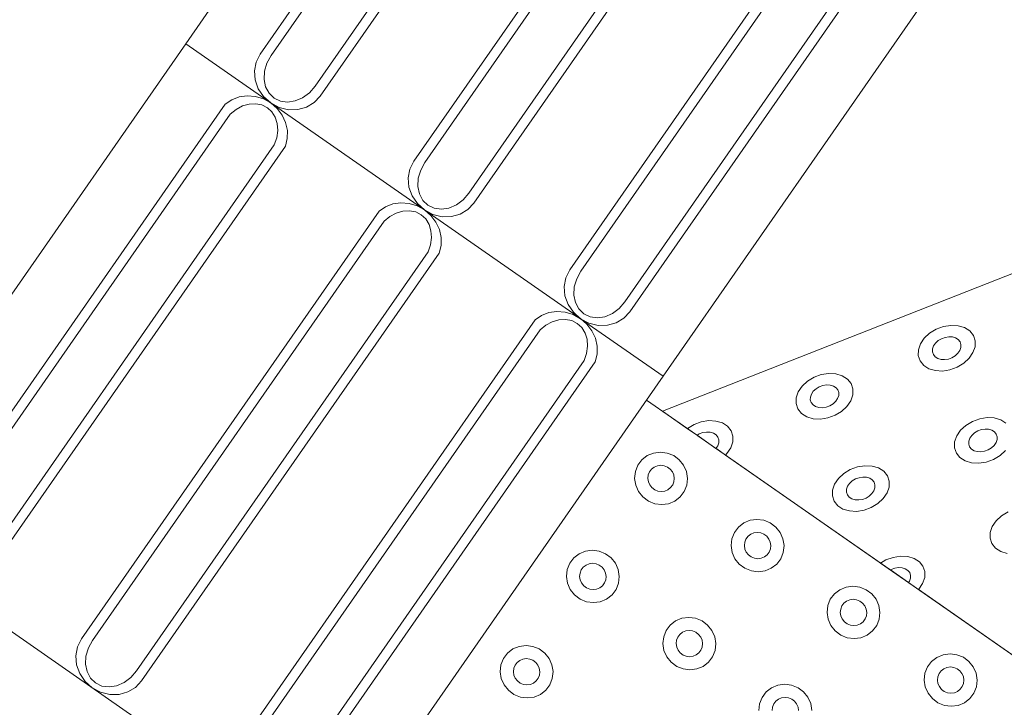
# Model space of a CAD drawing. Extents: x 5066 to 9756, y -2696 to -1109.
# Tile 143 of 208: x 9402.151 to 9402.997, y -2587.42 to -2586.829. Entities that reach past the tile are written whole.
import ezdxf

# ---------------------------------------------------------------- set-up
doc = ezdxf.new("R2010")
doc.units = 0
doc.header["$MEASUREMENT"] = 0
doc.layers.add('IFC-Elemento construtivo genérico-Contorno', color=253, linetype='CONTINUOUS', lineweight=5)

msp = doc.modelspace()

# ---------------------------------------------------------------- linework, layer by layer
at = {"layer": 'IFC-Elemento construtivo genérico-Contorno', "color": 8, "lineweight": 5}
for p, q in [((9402.29386, -2586.85), (9402.57948, -2586.43962)), ((9402.35773, -2586.85893), (9402.61343, -2586.49154)), ((9402.36718, -2586.86014), (9402.61777, -2586.5001)), ((9402.40499, -2586.88644), (9402.65558, -2586.5264)), ((9402.40941, -2586.89491), (9402.65589, -2586.54076)), ((9402.48988, -2586.9509), (9402.74558, -2586.58351)), ((9402.49933, -2586.95212), (9402.74991, -2586.59207)), ((9402.53714, -2586.97842), (9402.78773, -2586.61837)), ((9402.54155, -2586.98688), (9402.79726, -2586.61949)), ((9402.62398, -2587.04424), (9402.87968, -2586.67685)), ((9402.63347, -2587.04546), (9402.88405, -2586.68541)), ((9402.67124, -2587.07175), (9402.92183, -2586.71171)), ((9402.67566, -2587.08022), (9402.93136, -2586.71283)), ((9402.70425, -2587.13563), (9402.98988, -2586.72524)), ((9402.00823, -2587.26039), (9402.29386, -2586.85)), ((9402.29386, -2586.85), (9402.63308, -2587.08611)), ((9402.35429, -2586.86573), (9402.35773, -2586.85893)), ((9402.36363, -2586.86666), (9402.36718, -2586.86014)), ((9402.35284, -2586.8733), (9402.35429, -2586.86573)), ((9402.36155, -2586.87363), (9402.36363, -2586.86666)), ((9402.35284, -2586.8733), (9402.35351, -2586.88112)), ((9402.3612, -2586.88057), (9402.36155, -2586.87363)), ((9402.35351, -2586.88112), (9402.3562, -2586.88864)), ((9402.3612, -2586.88057), (9402.36249, -2586.88702)), ((9402.40011, -2586.89206), (9402.40499, -2586.88644)), ((9402.33976, -2586.89565), (9402.34667, -2586.89469)), ((9402.34667, -2586.89469), (9402.3537, -2586.89527)), ((9402.3562, -2586.88864), (9402.36077, -2586.89537)), ((9402.36249, -2586.88702), (9402.36542, -2586.89254)), ((9402.36542, -2586.89254), (9402.36976, -2586.89674)), ((9402.39429, -2586.8964), (9402.40011, -2586.89206)), ((9402.40421, -2586.90049), (9402.40941, -2586.89491)), ((9402.0721, -2587.26932), (9402.3278, -2586.90192)), ((9402.3278, -2586.90192), (9402.33335, -2586.89811)), ((9402.33335, -2586.89811), (9402.33976, -2586.89565)), ((9402.33714, -2586.9064), (9402.34261, -2586.90345)), ((9402.34261, -2586.90345), (9402.34831, -2586.90178)), ((9402.34831, -2586.90178), (9402.35398, -2586.90148)), ((9402.3537, -2586.89527), (9402.36058, -2586.89736)), ((9402.35398, -2586.90148), (9402.35933, -2586.90255)), ((9402.35933, -2586.90255), (9402.36405, -2586.90495)), ((9402.36058, -2586.89736), (9402.36691, -2586.90084)), ((9402.36077, -2586.89537), (9402.36691, -2586.90084)), ((9402.36691, -2586.90084), (9402.37238, -2586.90556)), ((9402.36691, -2586.90084), (9402.37417, -2586.90468)), ((9402.36976, -2586.89674), (9402.37523, -2586.89934)), ((9402.37523, -2586.89934), (9402.3814, -2586.90017)), ((9402.3814, -2586.90017), (9402.38792, -2586.89917)), ((9402.38792, -2586.89917), (9402.39429, -2586.8964)), ((9402.39761, -2586.90446), (9402.40421, -2586.90049)), ((9402.08155, -2587.27053), (9402.33214, -2586.91049)), ((9402.33214, -2586.91049), (9402.33714, -2586.9064)), ((9402.36405, -2586.90495), (9402.36796, -2586.90855)), ((9402.36796, -2586.90855), (9402.37081, -2586.91318)), ((9402.37238, -2586.90556), (9402.37671, -2586.91128)), ((9402.37417, -2586.90468), (9402.38206, -2586.90663)), ((9402.37671, -2586.91128), (9402.37972, -2586.9177)), ((9402.38206, -2586.90663), (9402.39007, -2586.90656)), ((9402.39007, -2586.90656), (9402.39761, -2586.90446)), ((9402.37081, -2586.91318), (9402.37249, -2586.9186)), ((9402.37249, -2586.9186), (9402.37292, -2586.92454)), ((9402.37972, -2586.9177), (9402.3812, -2586.9245)), ((9402.37202, -2586.93071), (9402.37292, -2586.92454)), ((9402.38113, -2586.93135), (9402.3812, -2586.9245)), ((9402.11937, -2587.29683), (9402.36995, -2586.93678)), ((9402.36995, -2586.93678), (9402.37202, -2586.93071)), ((9402.37948, -2586.93791), (9402.38113, -2586.93135)), ((9402.12378, -2587.3053), (9402.37948, -2586.93791)), ((9402.48644, -2586.95771), (9402.48988, -2586.9509)), ((9402.49577, -2586.95863), (9402.49933, -2586.95212)), ((9402.48499, -2586.96527), (9402.48644, -2586.95771)), ((9402.4937, -2586.9656), (9402.49577, -2586.95863)), ((9402.48499, -2586.96527), (9402.48566, -2586.97309)), ((9402.49335, -2586.97255), (9402.4937, -2586.9656)), ((9402.48566, -2586.97309), (9402.48835, -2586.98061)), ((9402.49335, -2586.97255), (9402.49464, -2586.979)), ((9402.49464, -2586.979), (9402.49757, -2586.98451)), ((9402.53226, -2586.98404), (9402.53714, -2586.97842)), ((9402.70366, -2587.16567), (9403.19191, -2586.97362)), ((9402.4655, -2586.99008), (9402.47191, -2586.98762)), ((9402.47191, -2586.98762), (9402.47882, -2586.98666)), ((9402.47882, -2586.98666), (9402.48585, -2586.98724)), ((9402.48585, -2586.98724), (9402.49273, -2586.98932)), ((9402.48835, -2586.98061), (9402.49292, -2586.98735)), ((9402.49292, -2586.98735), (9402.49905, -2586.99281)), ((9402.49757, -2586.98451), (9402.50191, -2586.98871)), ((9402.52644, -2586.98838), (9402.53226, -2586.98404)), ((9402.53636, -2586.99246), (9402.54155, -2586.98688)), ((9402.20425, -2587.36129), (9402.45995, -2586.99389)), ((9402.45995, -2586.99389), (9402.4655, -2586.99008)), ((9402.46929, -2586.99838), (9402.47476, -2586.99543)), ((9402.47476, -2586.99543), (9402.48046, -2586.99376)), ((9402.48046, -2586.99376), (9402.48613, -2586.99345)), ((9402.48613, -2586.99345), (9402.49148, -2586.99452)), ((9402.49148, -2586.99452), (9402.4962, -2586.99692)), ((9402.49273, -2586.98932), (9402.49905, -2586.99281)), ((9402.49905, -2586.99281), (9402.50452, -2586.99754)), ((9402.49905, -2586.99281), (9402.50632, -2586.99666)), ((9402.50191, -2586.98871), (9402.50738, -2586.99132)), ((9402.50738, -2586.99132), (9402.51355, -2586.99215)), ((9402.51355, -2586.99215), (9402.52007, -2586.99114)), ((9402.52007, -2586.99114), (9402.52644, -2586.98838)), ((9402.52222, -2586.99853), (9402.52976, -2586.99643)), ((9402.52976, -2586.99643), (9402.53636, -2586.99246)), ((9402.2137, -2587.36251), (9402.46429, -2587.00246)), ((9402.46429, -2587.00246), (9402.46929, -2586.99838)), ((9402.4962, -2586.99692), (9402.50011, -2587.00052)), ((9402.50011, -2587.00052), (9402.50296, -2587.00515)), ((9402.50452, -2586.99754), (9402.50886, -2587.00325)), ((9402.50632, -2586.99666), (9402.51421, -2586.99861)), ((9402.50886, -2587.00325), (9402.51187, -2587.00967)), ((9402.51421, -2586.99861), (9402.52222, -2586.99853)), ((9402.50296, -2587.00515), (9402.50464, -2587.01057)), ((9402.50464, -2587.01057), (9402.50507, -2587.01652)), ((9402.51187, -2587.00967), (9402.51335, -2587.01648)), ((9402.50417, -2587.02268), (9402.50507, -2587.01652)), ((9402.51327, -2587.02333), (9402.51335, -2587.01648)), ((9402.25152, -2587.3888), (9402.5021, -2587.02876)), ((9402.25593, -2587.39727), (9402.51163, -2587.02987)), ((9402.5021, -2587.02876), (9402.50417, -2587.02268)), ((9402.51163, -2587.02987), (9402.51327, -2587.02333)), ((9402.62054, -2587.05105), (9402.62398, -2587.04424)), ((9402.62988, -2587.05197), (9402.63347, -2587.04546)), ((9402.61909, -2587.05862), (9402.62054, -2587.05105)), ((9402.62784, -2587.05894), (9402.62988, -2587.05197)), ((9402.61909, -2587.05862), (9402.61976, -2587.06643)), ((9402.62745, -2587.06589), (9402.62784, -2587.05894)), ((9402.61976, -2587.06643), (9402.62249, -2587.07396)), ((9402.62745, -2587.06589), (9402.62878, -2587.07234)), ((9402.62878, -2587.07234), (9402.63171, -2587.07785)), ((9402.66636, -2587.07737), (9402.67124, -2587.07175)), ((9402.5996, -2587.08342), (9402.60601, -2587.08097)), ((9402.60601, -2587.08097), (9402.61292, -2587.08001)), ((9402.61292, -2587.08001), (9402.61999, -2587.08058)), ((9402.61999, -2587.08058), (9402.62683, -2587.08267)), ((9402.62249, -2587.07396), (9402.62706, -2587.08069)), ((9402.62706, -2587.08069), (9402.63316, -2587.08616)), ((9402.63171, -2587.07785), (9402.63605, -2587.08205)), ((9402.66054, -2587.08172), (9402.66636, -2587.07737)), ((9402.6705, -2587.0858), (9402.67566, -2587.08022)), ((9402.33835, -2587.45463), (9402.59405, -2587.08724)), ((9402.59405, -2587.08724), (9402.5996, -2587.08342)), ((9402.60339, -2587.09172), (9402.60886, -2587.08877)), ((9402.60886, -2587.08877), (9402.6146, -2587.0871)), ((9402.6146, -2587.0871), (9402.62027, -2587.08679)), ((9402.62027, -2587.08679), (9402.62558, -2587.08786)), ((9402.62558, -2587.08786), (9402.6303, -2587.09026)), ((9402.62683, -2587.08267), (9402.63316, -2587.08616)), ((9402.63308, -2587.0861), (9402.63863, -2587.09088)), ((9402.63316, -2587.08616), (9402.64042, -2587.09)), ((9402.63323, -2587.0862), (9402.70425, -2587.13563)), ((9402.63605, -2587.08205), (9402.64148, -2587.08466)), ((9402.64148, -2587.08466), (9402.64765, -2587.08549)), ((9402.64765, -2587.08549), (9402.65417, -2587.08448)), ((9402.65417, -2587.08448), (9402.66054, -2587.08172)), ((9402.6639, -2587.08978), (9402.6705, -2587.0858)), ((9402.34784, -2587.45585), (9402.59843, -2587.0958)), ((9402.59843, -2587.0958), (9402.60339, -2587.09172)), ((9402.6303, -2587.09026), (9402.63421, -2587.09386)), ((9402.63421, -2587.09386), (9402.63706, -2587.09849)), ((9402.63863, -2587.09088), (9402.643, -2587.09659)), ((9402.64042, -2587.09), (9402.64831, -2587.09195)), ((9402.643, -2587.09659), (9402.64597, -2587.10301)), ((9402.64831, -2587.09195), (9402.65632, -2587.09187)), ((9402.65632, -2587.09187), (9402.6639, -2587.08978)), ((9402.93327, -2587.09855), (9402.93886, -2587.09517)), ((9402.93886, -2587.09517), (9402.94511, -2587.0929)), ((9402.94511, -2587.0929), (9402.95152, -2587.0919)), ((9402.95152, -2587.0919), (9402.95769, -2587.09223)), ((9402.95769, -2587.09223), (9402.9632, -2587.09388)), ((9402.9632, -2587.09388), (9402.96769, -2587.09674)), ((9402.96769, -2587.09674), (9402.97081, -2587.10059)), ((9402.63706, -2587.09849), (9402.63874, -2587.10391)), ((9402.63874, -2587.10391), (9402.63917, -2587.10986)), ((9402.64597, -2587.10301), (9402.64745, -2587.10982)), ((9402.92534, -2587.10768), (9402.92866, -2587.10282)), ((9402.92866, -2587.10282), (9402.93327, -2587.09855)), ((9402.93827, -2587.10717), (9402.94058, -2587.10503)), ((9402.94058, -2587.10503), (9402.94339, -2587.10334)), ((9402.94339, -2587.10334), (9402.94652, -2587.1022)), ((9402.94652, -2587.1022), (9402.94972, -2587.10171)), ((9402.94972, -2587.10171), (9402.9528, -2587.10187)), ((9402.9528, -2587.10187), (9402.95558, -2587.1027)), ((9402.95558, -2587.1027), (9402.9578, -2587.10412)), ((9402.9578, -2587.10412), (9402.95937, -2587.10605)), ((9402.95937, -2587.10605), (9402.96015, -2587.10835)), ((9402.97081, -2587.10059), (9402.97238, -2587.10519)), ((9402.97226, -2587.11023), (9402.97238, -2587.10519)), ((9402.63831, -2587.11602), (9402.63917, -2587.10986)), ((9402.64738, -2587.11667), (9402.64745, -2587.10982)), ((9402.92351, -2587.11783), (9402.92359, -2587.1128)), ((9402.92359, -2587.1128), (9402.92534, -2587.10768)), ((9402.9357, -2587.11467), (9402.93577, -2587.11216)), ((9402.9357, -2587.11467), (9402.93648, -2587.11697)), ((9402.93577, -2587.11216), (9402.93663, -2587.1096)), ((9402.93663, -2587.1096), (9402.93827, -2587.10717)), ((9402.95757, -2587.11586), (9402.95921, -2587.11343)), ((9402.95921, -2587.11343), (9402.96011, -2587.11087)), ((9402.96011, -2587.11087), (9402.96015, -2587.10835)), ((9402.9705, -2587.11534), (9402.97226, -2587.11023)), ((9402.38562, -2587.48215), (9402.6362, -2587.1221)), ((9402.39003, -2587.49061), (9402.64573, -2587.12322)), ((9402.6362, -2587.1221), (9402.63831, -2587.11602)), ((9402.64573, -2587.12322), (9402.64738, -2587.11667)), ((9402.92351, -2587.11783), (9402.92507, -2587.12243)), ((9402.92507, -2587.12243), (9402.9282, -2587.12629)), ((9402.93648, -2587.11697), (9402.93804, -2587.1189)), ((9402.93804, -2587.1189), (9402.9403, -2587.12033)), ((9402.9403, -2587.12033), (9402.94304, -2587.12115)), ((9402.94304, -2587.12115), (9402.94613, -2587.12132)), ((9402.94613, -2587.12132), (9402.94933, -2587.12082)), ((9402.94933, -2587.12082), (9402.95245, -2587.11968)), ((9402.95245, -2587.11968), (9402.95527, -2587.11799)), ((9402.95527, -2587.11799), (9402.95757, -2587.11586)), ((9402.96261, -2587.12447), (9402.96722, -2587.12021)), ((9402.96722, -2587.12021), (9402.9705, -2587.11534)), ((9402.9282, -2587.12629), (9402.93265, -2587.12914)), ((9402.93265, -2587.12914), (9402.93816, -2587.13079)), ((9402.93816, -2587.13079), (9402.94433, -2587.13112)), ((9402.94433, -2587.13112), (9402.95073, -2587.13012)), ((9402.95073, -2587.13012), (9402.95698, -2587.12785)), ((9402.95698, -2587.12785), (9402.96261, -2587.12447)), ((9402.41863, -2587.54602), (9402.70425, -2587.13563)), ((9402.82363, -2587.14413), (9402.82823, -2587.13987)), ((9402.82823, -2587.13987), (9402.83386, -2587.13648)), ((9402.83386, -2587.13648), (9402.84007, -2587.13421)), ((9402.84007, -2587.13421), (9402.84652, -2587.13321)), ((9402.84652, -2587.13321), (9402.85269, -2587.13355)), ((9402.85269, -2587.13355), (9402.8582, -2587.13519)), ((9402.8582, -2587.13519), (9402.86265, -2587.13804)), ((9402.86265, -2587.13804), (9402.86577, -2587.1419)), ((9402.82034, -2587.14899), (9402.82363, -2587.14413)), ((9402.83163, -2587.15091), (9402.83327, -2587.14848)), ((9402.83327, -2587.14848), (9402.83558, -2587.14634)), ((9402.83558, -2587.14634), (9402.83839, -2587.14465)), ((9402.83839, -2587.14465), (9402.84148, -2587.14352)), ((9402.84148, -2587.14352), (9402.84472, -2587.14301)), ((9402.84472, -2587.14301), (9402.8478, -2587.14319)), ((9402.8478, -2587.14319), (9402.85054, -2587.14401)), ((9402.85054, -2587.14401), (9402.85277, -2587.14544)), ((9402.85277, -2587.14544), (9402.85433, -2587.14736)), ((9402.85433, -2587.14736), (9402.85511, -2587.14967)), ((9402.86577, -2587.1419), (9402.86734, -2587.14651)), ((9402.86722, -2587.15154), (9402.86734, -2587.14651)), ((9402.68995, -2587.15615), (9402.7328, -2587.18598)), ((9402.81847, -2587.15914), (9402.81859, -2587.15411)), ((9402.81859, -2587.15411), (9402.82034, -2587.14899)), ((9402.8307, -2587.15598), (9402.83073, -2587.15347)), ((9402.8307, -2587.15598), (9402.83148, -2587.15828)), ((9402.83073, -2587.15347), (9402.83163, -2587.15091)), ((9402.85023, -2587.1593), (9402.85253, -2587.15717)), ((9402.85253, -2587.15717), (9402.85417, -2587.15474)), ((9402.85417, -2587.15474), (9402.85507, -2587.15218)), ((9402.85507, -2587.15218), (9402.85511, -2587.14967)), ((9402.86218, -2587.16152), (9402.86546, -2587.15666)), ((9402.86546, -2587.15666), (9402.86722, -2587.15154)), ((9402.70366, -2587.16567), (9402.72601, -2587.18123)), ((9402.81847, -2587.15914), (9402.82003, -2587.16374)), ((9402.82003, -2587.16374), (9402.82316, -2587.1676)), ((9402.83148, -2587.15828), (9402.83304, -2587.16021)), ((9402.83304, -2587.16021), (9402.83527, -2587.16164)), ((9402.83527, -2587.16164), (9402.838, -2587.16246)), ((9402.838, -2587.16246), (9402.84113, -2587.16263)), ((9402.84113, -2587.16263), (9402.84433, -2587.16213)), ((9402.84433, -2587.16213), (9402.84741, -2587.16099)), ((9402.84741, -2587.16099), (9402.85023, -2587.1593)), ((9402.85195, -2587.16917), (9402.85757, -2587.16578)), ((9402.85757, -2587.16578), (9402.86218, -2587.16152)), ((9402.73695, -2587.17477), (9402.74339, -2587.17377)), ((9402.74339, -2587.17377), (9402.74956, -2587.17411)), ((9402.74956, -2587.17411), (9402.75507, -2587.17576)), ((9402.82316, -2587.1676), (9402.82761, -2587.17045)), ((9402.82761, -2587.17045), (9402.83312, -2587.1721)), ((9402.83312, -2587.1721), (9402.83933, -2587.17244)), ((9402.83933, -2587.17244), (9402.84573, -2587.17144)), ((9402.84573, -2587.17144), (9402.85195, -2587.16917)), ((9402.97003, -2587.1744), (9402.97628, -2587.17214)), ((9402.97628, -2587.17214), (9402.98269, -2587.17113)), ((9402.98269, -2587.17113), (9402.98886, -2587.17147)), ((9402.98886, -2587.17147), (9402.99437, -2587.17312)), ((9402.99437, -2587.17312), (9402.99886, -2587.17597)), ((9402.72511, -2587.18043), (9402.73073, -2587.17704)), ((9402.72511, -2587.18043), (9402.72613, -2587.18132)), ((9402.72609, -2587.18129), (9402.73335, -2587.18635)), ((9402.73073, -2587.17704), (9402.73695, -2587.17477)), ((9402.75507, -2587.17576), (9402.75952, -2587.17861)), ((9402.75952, -2587.17861), (9402.76265, -2587.18247)), ((9402.76265, -2587.18247), (9402.76421, -2587.18707)), ((9402.95652, -2587.18691), (9402.9598, -2587.18205)), ((9402.9598, -2587.18205), (9402.96445, -2587.17779)), ((9402.96445, -2587.17779), (9402.97003, -2587.1744)), ((9402.97175, -2587.18426), (9402.97456, -2587.18258)), ((9402.97456, -2587.18258), (9402.97769, -2587.18144)), ((9402.97769, -2587.18144), (9402.98089, -2587.18094)), ((9402.98089, -2587.18094), (9402.98398, -2587.18111)), ((9402.98398, -2587.18111), (9402.98675, -2587.18193)), ((9402.98675, -2587.18193), (9402.98898, -2587.18336)), ((9402.73335, -2587.18635), (9402.73527, -2587.18522)), ((9402.73335, -2587.18635), (9402.74952, -2587.19759)), ((9402.73386, -2587.18672), (9402.92187, -2587.31755)), ((9402.73527, -2587.18522), (9402.73835, -2587.18408)), ((9402.73835, -2587.18408), (9402.74159, -2587.18358)), ((9402.74159, -2587.18358), (9402.74468, -2587.18375)), ((9402.74468, -2587.18375), (9402.74741, -2587.18457)), ((9402.74741, -2587.18457), (9402.74964, -2587.186)), ((9402.74964, -2587.186), (9402.7512, -2587.18793)), ((9402.7512, -2587.18793), (9402.75198, -2587.19023)), ((9402.75195, -2587.19274), (9402.75198, -2587.19023)), ((9402.76413, -2587.1921), (9402.76421, -2587.18707)), ((9402.95476, -2587.19203), (9402.95652, -2587.18691)), ((9402.96691, -2587.19139), (9402.9678, -2587.18883)), ((9402.9678, -2587.18883), (9402.96945, -2587.1864)), ((9402.96945, -2587.1864), (9402.97175, -2587.18426)), ((9402.98898, -2587.18336), (9402.99054, -2587.18529)), ((9402.99038, -2587.19266), (9402.99124, -2587.1901)), ((9402.99054, -2587.18529), (9402.99132, -2587.18758)), ((9402.99124, -2587.1901), (9402.99132, -2587.18758)), ((9402.74952, -2587.1976), (9402.75109, -2587.1953)), ((9402.74952, -2587.19759), (9402.75027, -2587.19811)), ((9402.75027, -2587.19811), (9402.75773, -2587.20331)), ((9402.75109, -2587.1953), (9402.75195, -2587.19274)), ((9402.75905, -2587.20208), (9402.76238, -2587.19722)), ((9402.76238, -2587.19722), (9402.76413, -2587.1921)), ((9402.95464, -2587.19706), (9402.95476, -2587.19203)), ((9402.95464, -2587.19706), (9402.9562, -2587.20167)), ((9402.96687, -2587.1939), (9402.96691, -2587.19139)), ((9402.96687, -2587.1939), (9402.96765, -2587.19621)), ((9402.96765, -2587.19621), (9402.96921, -2587.19814)), ((9402.96921, -2587.19814), (9402.97144, -2587.19956)), ((9402.97144, -2587.19956), (9402.97421, -2587.20039)), ((9402.9805, -2587.20005), (9402.98363, -2587.19892)), ((9402.98363, -2587.19892), (9402.98644, -2587.19723)), ((9402.98644, -2587.19723), (9402.98874, -2587.19509)), ((9402.98874, -2587.19509), (9402.99038, -2587.19266)), ((9402.99374, -2587.20371), (9402.99835, -2587.19944)), ((9402.68245, -2587.2121), (9402.68597, -2587.20743)), ((9402.68597, -2587.20743), (9402.69058, -2587.20384)), ((9402.69058, -2587.20384), (9402.69601, -2587.20159)), ((9402.69601, -2587.20159), (9402.70187, -2587.20081)), ((9402.70187, -2587.20081), (9402.70777, -2587.20158)), ((9402.70777, -2587.20158), (9402.71331, -2587.20383)), ((9402.71331, -2587.20383), (9402.71808, -2587.2074)), ((9402.71808, -2587.2074), (9402.72179, -2587.21206)), ((9402.75773, -2587.20331), (9402.75905, -2587.20208)), ((9402.75773, -2587.2033), (9402.91495, -2587.31273)), ((9402.9562, -2587.20167), (9402.95933, -2587.20552)), ((9402.95933, -2587.20552), (9402.96382, -2587.20838)), ((9402.97421, -2587.20039), (9402.9773, -2587.20055)), ((9402.9773, -2587.20055), (9402.9805, -2587.20005)), ((9402.98191, -2587.20936), (9402.98816, -2587.20709)), ((9402.98816, -2587.20709), (9402.99374, -2587.20371)), ((9402.6803, -2587.21754), (9402.68245, -2587.2121)), ((9402.69241, -2587.21773), (9402.69417, -2587.21539)), ((9402.69417, -2587.21539), (9402.69648, -2587.2136)), ((9402.69648, -2587.2136), (9402.69921, -2587.21247)), ((9402.69921, -2587.21247), (9402.70214, -2587.21208)), ((9402.70214, -2587.21208), (9402.70507, -2587.21247)), ((9402.70507, -2587.21247), (9402.70784, -2587.21359)), ((9402.70784, -2587.21359), (9402.71023, -2587.21538)), ((9402.71023, -2587.21538), (9402.7121, -2587.21771)), ((9402.72179, -2587.21206), (9402.72421, -2587.2175)), ((9402.85941, -2587.2191), (9402.86503, -2587.21571)), ((9402.86503, -2587.21571), (9402.87124, -2587.21344)), ((9402.87124, -2587.21344), (9402.87765, -2587.21244)), ((9402.87765, -2587.21244), (9402.88382, -2587.21278)), ((9402.88382, -2587.21278), (9402.88937, -2587.21443)), ((9402.88937, -2587.21443), (9402.89382, -2587.21728)), ((9402.96382, -2587.20838), (9402.96933, -2587.21003)), ((9402.96933, -2587.21003), (9402.9755, -2587.21036)), ((9402.9755, -2587.21036), (9402.98191, -2587.20936)), ((9402.67968, -2587.22338), (9402.6803, -2587.21754)), ((9402.67968, -2587.22338), (9402.68058, -2587.22921)), ((9402.69105, -2587.22337), (9402.69136, -2587.22045)), ((9402.69105, -2587.22337), (9402.69148, -2587.22628)), ((9402.69136, -2587.22045), (9402.69241, -2587.21773)), ((9402.7121, -2587.21771), (9402.71331, -2587.22043)), ((9402.71331, -2587.22043), (9402.71374, -2587.22334)), ((9402.71343, -2587.22626), (9402.71374, -2587.22334)), ((9402.72421, -2587.2175), (9402.72511, -2587.22333)), ((9402.72448, -2587.22917), (9402.72511, -2587.22333)), ((9402.85148, -2587.22822), (9402.8548, -2587.22337)), ((9402.8548, -2587.22337), (9402.85941, -2587.2191)), ((9402.86675, -2587.22558), (9402.86952, -2587.22388)), ((9402.86952, -2587.22388), (9402.87265, -2587.22275)), ((9402.87265, -2587.22275), (9402.87585, -2587.22225)), ((9402.87585, -2587.22225), (9402.87894, -2587.22242)), ((9402.87894, -2587.22242), (9402.88171, -2587.22324)), ((9402.88171, -2587.22324), (9402.88394, -2587.22467)), ((9402.88394, -2587.22467), (9402.8855, -2587.2266)), ((9402.89382, -2587.21728), (9402.89695, -2587.22113)), ((9402.89695, -2587.22113), (9402.89851, -2587.22574)), ((9402.68058, -2587.22921), (9402.68296, -2587.23465)), ((9402.69148, -2587.22628), (9402.69269, -2587.229)), ((9402.69269, -2587.229), (9402.69456, -2587.23133)), ((9402.69456, -2587.23133), (9402.69695, -2587.23312)), ((9402.69695, -2587.23312), (9402.69972, -2587.23425)), ((9402.70558, -2587.23424), (9402.70831, -2587.23311)), ((9402.70831, -2587.23311), (9402.71062, -2587.23132)), ((9402.71062, -2587.23132), (9402.71238, -2587.22898)), ((9402.71238, -2587.22898), (9402.71343, -2587.22626)), ((9402.72234, -2587.23461), (9402.72448, -2587.22917)), ((9402.84964, -2587.23838), (9402.84972, -2587.23334)), ((9402.84972, -2587.23334), (9402.85148, -2587.22822)), ((9402.86187, -2587.23522), (9402.86191, -2587.2327)), ((9402.86191, -2587.2327), (9402.86277, -2587.23014)), ((9402.86277, -2587.23014), (9402.86445, -2587.22771)), ((9402.86445, -2587.22771), (9402.86675, -2587.22558)), ((9402.88534, -2587.23398), (9402.88624, -2587.23141)), ((9402.8855, -2587.2266), (9402.88628, -2587.2289)), ((9402.88624, -2587.23141), (9402.88628, -2587.2289)), ((9402.89663, -2587.23589), (9402.89839, -2587.23077)), ((9402.89839, -2587.23077), (9402.89851, -2587.22574)), ((9402.68296, -2587.23465), (9402.68671, -2587.23931)), ((9402.68671, -2587.23931), (9402.69148, -2587.24288)), ((9402.69972, -2587.23425), (9402.70265, -2587.23463)), ((9402.70265, -2587.23463), (9402.70558, -2587.23424)), ((9402.71421, -2587.24286), (9402.71882, -2587.23927)), ((9402.71882, -2587.23927), (9402.72234, -2587.23461)), ((9402.84964, -2587.23838), (9402.8512, -2587.24298)), ((9402.86187, -2587.23522), (9402.86265, -2587.23752)), ((9402.86265, -2587.23752), (9402.86421, -2587.23945)), ((9402.86421, -2587.23945), (9402.86644, -2587.24087)), ((9402.86644, -2587.24087), (9402.86917, -2587.2417)), ((9402.86917, -2587.2417), (9402.87226, -2587.24186)), ((9402.87226, -2587.24186), (9402.8755, -2587.24136)), ((9402.8755, -2587.24136), (9402.87859, -2587.24023)), ((9402.87859, -2587.24023), (9402.8814, -2587.23854)), ((9402.8814, -2587.23854), (9402.8837, -2587.2364)), ((9402.8837, -2587.2364), (9402.88534, -2587.23398)), ((9402.88874, -2587.24502), (9402.89335, -2587.24075)), ((9402.89335, -2587.24075), (9402.89663, -2587.23589)), ((9402.69148, -2587.24288), (9402.69702, -2587.24513)), ((9402.69702, -2587.24513), (9402.70292, -2587.2459)), ((9402.70292, -2587.2459), (9402.70878, -2587.24512)), ((9402.70878, -2587.24512), (9402.71421, -2587.24286)), ((9402.8512, -2587.24298), (9402.85433, -2587.24684)), ((9402.85433, -2587.24684), (9402.85878, -2587.24968)), ((9402.85878, -2587.24968), (9402.86429, -2587.25133)), ((9402.87691, -2587.25067), (9402.88312, -2587.2484)), ((9402.88312, -2587.2484), (9402.88874, -2587.24502)), ((9402.77898, -2587.25933), (9402.78484, -2587.25855)), ((9402.78484, -2587.25855), (9402.79073, -2587.25932)), ((9402.86429, -2587.25133), (9402.87046, -2587.25167)), ((9402.87046, -2587.25167), (9402.87691, -2587.25067)), ((9402.99038, -2587.25979), (9402.99499, -2587.25552)), ((9402.99499, -2587.25552), (9403.00062, -2587.25214)), ((9402.00823, -2587.26039), (9402.34749, -2587.49651)), ((9402.76542, -2587.26984), (9402.76894, -2587.26517)), ((9402.76894, -2587.26517), (9402.77355, -2587.26158)), ((9402.77355, -2587.26158), (9402.77898, -2587.25933)), ((9402.79073, -2587.25932), (9402.79628, -2587.26156)), ((9402.79628, -2587.26156), (9402.80105, -2587.26514)), ((9402.80105, -2587.26514), (9402.80476, -2587.2698)), ((9402.98534, -2587.26977), (9402.9871, -2587.26465)), ((9402.9871, -2587.26465), (9402.99038, -2587.25979)), ((9402.76265, -2587.28112), (9402.76327, -2587.27528)), ((9402.76327, -2587.27528), (9402.76542, -2587.26984)), ((9402.77433, -2587.27819), (9402.77538, -2587.27547)), ((9402.77538, -2587.27547), (9402.77714, -2587.27313)), ((9402.77714, -2587.27313), (9402.77945, -2587.27134)), ((9402.77945, -2587.27134), (9402.78218, -2587.27021)), ((9402.78218, -2587.27021), (9402.78511, -2587.26982)), ((9402.78511, -2587.26982), (9402.78804, -2587.27021)), ((9402.78804, -2587.27021), (9402.79081, -2587.27133)), ((9402.79081, -2587.27133), (9402.7932, -2587.27312)), ((9402.7932, -2587.27312), (9402.79507, -2587.27545)), ((9402.79507, -2587.27545), (9402.79624, -2587.27817)), ((9402.80476, -2587.2698), (9402.80718, -2587.27524)), ((9402.80718, -2587.27524), (9402.80808, -2587.28107)), ((9402.98523, -2587.2748), (9402.98534, -2587.26977)), ((9402.98523, -2587.2748), (9402.98679, -2587.27941)), ((9402.76265, -2587.28112), (9402.76355, -2587.28695)), ((9402.77398, -2587.28111), (9402.77433, -2587.27819)), ((9402.77398, -2587.28111), (9402.77445, -2587.28402)), ((9402.77445, -2587.28402), (9402.77566, -2587.28674)), ((9402.7953, -2587.28672), (9402.7964, -2587.284)), ((9402.79624, -2587.27817), (9402.79671, -2587.28108)), ((9402.7964, -2587.284), (9402.79671, -2587.28108)), ((9402.80741, -2587.28691), (9402.80808, -2587.28107)), ((9402.98679, -2587.27941), (9402.98991, -2587.28326)), ((9402.98991, -2587.28326), (9402.99441, -2587.28612)), ((9402.62386, -2587.29632), (9402.62734, -2587.29165)), ((9402.62734, -2587.29165), (9402.63198, -2587.28806)), ((9402.63198, -2587.28806), (9402.63741, -2587.2858)), ((9402.63741, -2587.2858), (9402.64327, -2587.28503)), ((9402.64327, -2587.28503), (9402.64917, -2587.28579)), ((9402.64917, -2587.28579), (9402.65468, -2587.28804)), ((9402.65468, -2587.28804), (9402.65948, -2587.29162)), ((9402.65948, -2587.29162), (9402.6632, -2587.29628)), ((9402.76355, -2587.28695), (9402.76593, -2587.29238)), ((9402.76593, -2587.29238), (9402.76964, -2587.29705)), ((9402.77566, -2587.28674), (9402.77749, -2587.28907)), ((9402.77749, -2587.28907), (9402.77991, -2587.29086)), ((9402.77991, -2587.29086), (9402.78265, -2587.29198)), ((9402.78265, -2587.29198), (9402.78562, -2587.29237)), ((9402.78562, -2587.29237), (9402.78855, -2587.29197)), ((9402.78855, -2587.29197), (9402.79124, -2587.29085)), ((9402.79124, -2587.29085), (9402.79359, -2587.28905)), ((9402.79359, -2587.28905), (9402.7953, -2587.28672)), ((9402.80179, -2587.29701), (9402.8053, -2587.29235)), ((9402.8053, -2587.29235), (9402.80741, -2587.28691)), ((9402.89558, -2587.29345), (9402.90183, -2587.29118)), ((9402.90183, -2587.29118), (9402.90823, -2587.29018)), ((9402.90823, -2587.29018), (9402.91441, -2587.29052)), ((9402.91441, -2587.29052), (9402.91991, -2587.29217)), ((9402.91991, -2587.29217), (9402.92441, -2587.29502)), ((9402.99441, -2587.28612), (9402.99991, -2587.28777)), ((9402.62171, -2587.30176), (9402.62386, -2587.29632)), ((9402.63382, -2587.30195), (9402.63558, -2587.29961)), ((9402.63558, -2587.29961), (9402.63788, -2587.29781)), ((9402.63788, -2587.29781), (9402.64058, -2587.29669)), ((9402.64058, -2587.29669), (9402.64351, -2587.2963)), ((9402.64351, -2587.2963), (9402.64648, -2587.29668)), ((9402.64648, -2587.29668), (9402.64925, -2587.2978)), ((9402.64925, -2587.2978), (9402.65163, -2587.29959)), ((9402.65163, -2587.29959), (9402.65347, -2587.30193)), ((9402.6632, -2587.29628), (9402.66558, -2587.30172)), ((9402.76964, -2587.29705), (9402.77445, -2587.30062)), ((9402.77445, -2587.30062), (9402.77999, -2587.30287)), ((9402.79175, -2587.30286), (9402.79718, -2587.3006)), ((9402.79718, -2587.3006), (9402.80179, -2587.29701)), ((9402.89113, -2587.29615), (9402.89558, -2587.29345)), ((9402.89113, -2587.29615), (9402.91155, -2587.31037)), ((9402.89113, -2587.29615), (9402.89952, -2587.30199)), ((9402.90011, -2587.30162), (9402.90323, -2587.30049)), ((9402.90323, -2587.30049), (9402.90644, -2587.29999)), ((9402.90644, -2587.29999), (9402.90952, -2587.30016)), ((9402.90952, -2587.30016), (9402.9123, -2587.30098)), ((9402.9123, -2587.30098), (9402.91452, -2587.30241)), ((9402.92441, -2587.29502), (9402.92753, -2587.29887)), ((9402.92753, -2587.29887), (9402.92909, -2587.30348)), ((9402.62105, -2587.30759), (9402.62171, -2587.30176)), ((9402.62105, -2587.30759), (9402.62198, -2587.31342)), ((9402.63241, -2587.30758), (9402.63273, -2587.30467)), ((9402.63241, -2587.30758), (9402.63288, -2587.3105)), ((9402.63273, -2587.30467), (9402.63382, -2587.30195)), ((9402.65347, -2587.30193), (9402.65468, -2587.30464)), ((9402.65468, -2587.30464), (9402.65515, -2587.30756)), ((9402.65484, -2587.31048), (9402.65515, -2587.30756)), ((9402.66558, -2587.30172), (9402.66652, -2587.30755)), ((9402.66585, -2587.31338), (9402.66652, -2587.30755)), ((9402.77999, -2587.30287), (9402.78589, -2587.30363)), ((9402.78589, -2587.30363), (9402.79175, -2587.30286)), ((9402.89952, -2587.302), (9402.90011, -2587.30162)), ((9402.89952, -2587.30199), (9402.91515, -2587.31287)), ((9402.91452, -2587.30241), (9402.91609, -2587.30433)), ((9402.91593, -2587.31171), (9402.91683, -2587.30915)), ((9402.91609, -2587.30433), (9402.91687, -2587.30664)), ((9402.91683, -2587.30915), (9402.91687, -2587.30664)), ((9402.92722, -2587.31363), (9402.92898, -2587.30851)), ((9402.92898, -2587.30851), (9402.92909, -2587.30348)), ((9402.62198, -2587.31342), (9402.62437, -2587.31886)), ((9402.63288, -2587.3105), (9402.63405, -2587.31321)), ((9402.63405, -2587.31321), (9402.63593, -2587.31555)), ((9402.63593, -2587.31555), (9402.63831, -2587.31734)), ((9402.63831, -2587.31734), (9402.64109, -2587.31846)), ((9402.64698, -2587.31845), (9402.64968, -2587.31733)), ((9402.64968, -2587.31733), (9402.65198, -2587.31553)), ((9402.65198, -2587.31553), (9402.65374, -2587.3132)), ((9402.65374, -2587.3132), (9402.65484, -2587.31048)), ((9402.6637, -2587.31882), (9402.66585, -2587.31338)), ((9402.85601, -2587.31898), (9402.86144, -2587.31673)), ((9402.86144, -2587.31673), (9402.8673, -2587.31595)), ((9402.8673, -2587.31595), (9402.8732, -2587.31671)), ((9402.8732, -2587.31671), (9402.87874, -2587.31896)), ((9402.91507, -2587.31281), (9402.92191, -2587.31758)), ((9402.91515, -2587.31288), (9402.91593, -2587.31171)), ((9402.92191, -2587.31758), (9402.92363, -2587.31877)), ((9402.92191, -2587.31759), (9403.05726, -2587.41179)), ((9402.92394, -2587.31849), (9402.92722, -2587.31363)), ((9402.62437, -2587.31886), (9402.62808, -2587.32352)), ((9402.62808, -2587.32352), (9402.63288, -2587.3271)), ((9402.64109, -2587.31846), (9402.64405, -2587.31884)), ((9402.64405, -2587.31884), (9402.64698, -2587.31845)), ((9402.65558, -2587.32708), (9402.66023, -2587.32349)), ((9402.66023, -2587.32349), (9402.6637, -2587.31882)), ((9402.84788, -2587.32724), (9402.8514, -2587.32257)), ((9402.8514, -2587.32257), (9402.85601, -2587.31898)), ((9402.87874, -2587.31896), (9402.88351, -2587.32254)), ((9402.88351, -2587.32254), (9402.88722, -2587.3272)), ((9402.92335, -2587.31859), (9403.05726, -2587.41179)), ((9402.92363, -2587.31878), (9402.92394, -2587.31849)), ((9402.63288, -2587.3271), (9402.63839, -2587.32935)), ((9402.63839, -2587.32935), (9402.64429, -2587.33011)), ((9402.64429, -2587.33011), (9402.65015, -2587.32934)), ((9402.65015, -2587.32934), (9402.65558, -2587.32708)), ((9402.84511, -2587.33851), (9402.84573, -2587.33268)), ((9402.84573, -2587.33268), (9402.84788, -2587.32724)), ((9402.85679, -2587.33558), (9402.85784, -2587.33286)), ((9402.85784, -2587.33286), (9402.8596, -2587.33053)), ((9402.8596, -2587.33053), (9402.86191, -2587.32874)), ((9402.86191, -2587.32874), (9402.86464, -2587.32761)), ((9402.86464, -2587.32761), (9402.86757, -2587.32722)), ((9402.86757, -2587.32722), (9402.8705, -2587.3276)), ((9402.8705, -2587.3276), (9402.87327, -2587.32872)), ((9402.87327, -2587.32872), (9402.87566, -2587.33051)), ((9402.87566, -2587.33051), (9402.87753, -2587.33284)), ((9402.87753, -2587.33284), (9402.87874, -2587.33556)), ((9402.88722, -2587.3272), (9402.88964, -2587.33263)), ((9402.88964, -2587.33263), (9402.89054, -2587.33847)), ((9402.71491, -2587.3458), (9402.72034, -2587.34354)), ((9402.72034, -2587.34354), (9402.7262, -2587.34277)), ((9402.7262, -2587.34277), (9402.7321, -2587.34353)), ((9402.7321, -2587.34353), (9402.73765, -2587.34578)), ((9402.84511, -2587.33851), (9402.84601, -2587.34435)), ((9402.85648, -2587.3385), (9402.85679, -2587.33558)), ((9402.85648, -2587.3385), (9402.85691, -2587.34142)), ((9402.85691, -2587.34142), (9402.85812, -2587.34414)), ((9402.8778, -2587.34412), (9402.87886, -2587.3414)), ((9402.87874, -2587.33556), (9402.87917, -2587.33848)), ((9402.87886, -2587.3414), (9402.87917, -2587.33848)), ((9402.88991, -2587.3443), (9402.89054, -2587.33847)), ((9402.70679, -2587.35406), (9402.7103, -2587.34939)), ((9402.7103, -2587.34939), (9402.71491, -2587.3458)), ((9402.73765, -2587.34578), (9402.74245, -2587.34936)), ((9402.74245, -2587.34936), (9402.74616, -2587.35402)), ((9402.84601, -2587.34435), (9402.84839, -2587.34978)), ((9402.84839, -2587.34978), (9402.85214, -2587.35445)), ((9402.85812, -2587.34414), (9402.85999, -2587.34647)), ((9402.85999, -2587.34647), (9402.86238, -2587.34826)), ((9402.86238, -2587.34826), (9402.86515, -2587.34938)), ((9402.86515, -2587.34938), (9402.86808, -2587.34976)), ((9402.86808, -2587.34976), (9402.87101, -2587.34937)), ((9402.87101, -2587.34937), (9402.87374, -2587.34824)), ((9402.87374, -2587.34824), (9402.87605, -2587.34645)), ((9402.87605, -2587.34645), (9402.8778, -2587.34412)), ((9402.88425, -2587.35441), (9402.88777, -2587.34974)), ((9402.88777, -2587.34974), (9402.88991, -2587.3443)), ((9402.70402, -2587.36533), (9402.70468, -2587.35949)), ((9402.70468, -2587.35949), (9402.70679, -2587.35406)), ((9402.7157, -2587.3624), (9402.71679, -2587.35968)), ((9402.71679, -2587.35968), (9402.71851, -2587.35735)), ((9402.71851, -2587.35735), (9402.72085, -2587.35555)), ((9402.72085, -2587.35555), (9402.72355, -2587.35443)), ((9402.72355, -2587.35443), (9402.72648, -2587.35404)), ((9402.72648, -2587.35404), (9402.72945, -2587.35442)), ((9402.72945, -2587.35442), (9402.73218, -2587.35554)), ((9402.73218, -2587.35554), (9402.7346, -2587.35733)), ((9402.7346, -2587.35733), (9402.73644, -2587.35967)), ((9402.73644, -2587.35967), (9402.73765, -2587.36238)), ((9402.74616, -2587.35402), (9402.74855, -2587.35946)), ((9402.74855, -2587.35946), (9402.74945, -2587.36529)), ((9402.85214, -2587.35445), (9402.85691, -2587.35802)), ((9402.85691, -2587.35802), (9402.86245, -2587.36027)), ((9402.86245, -2587.36027), (9402.86835, -2587.36103)), ((9402.86835, -2587.36103), (9402.87421, -2587.36026)), ((9402.87421, -2587.36026), (9402.87964, -2587.358)), ((9402.87964, -2587.358), (9402.88425, -2587.35441)), ((9402.19937, -2587.37566), (9402.20081, -2587.36809)), ((9402.20081, -2587.36809), (9402.20425, -2587.36129)), ((9402.21015, -2587.36902), (9402.2137, -2587.36251)), ((9402.57503, -2587.3699), (9402.58042, -2587.36764)), ((9402.58042, -2587.36764), (9402.58632, -2587.36687)), ((9402.58632, -2587.36687), (9402.59222, -2587.36763)), ((9402.59222, -2587.36763), (9402.59773, -2587.36988)), ((9402.70402, -2587.36533), (9402.70491, -2587.37116)), ((9402.71538, -2587.36532), (9402.7157, -2587.3624)), ((9402.71538, -2587.36532), (9402.71585, -2587.36824)), ((9402.71585, -2587.36824), (9402.71702, -2587.37095)), ((9402.73671, -2587.37093), (9402.73777, -2587.36821)), ((9402.73765, -2587.36238), (9402.73812, -2587.3653)), ((9402.73777, -2587.36821), (9402.73812, -2587.3653)), ((9402.74882, -2587.37112), (9402.74945, -2587.36529)), ((9402.19937, -2587.37566), (9402.20003, -2587.38347)), ((9402.20773, -2587.38294), (9402.20808, -2587.37599)), ((9402.20808, -2587.37599), (9402.21015, -2587.36902)), ((9402.56691, -2587.37816), (9402.57038, -2587.37349)), ((9402.57038, -2587.37349), (9402.57503, -2587.3699)), ((9402.59773, -2587.36988), (9402.60253, -2587.37345)), ((9402.60253, -2587.37345), (9402.60624, -2587.37812)), ((9402.70491, -2587.37116), (9402.70734, -2587.3766)), ((9402.70734, -2587.3766), (9402.71105, -2587.38126)), ((9402.71702, -2587.37095), (9402.7189, -2587.37329)), ((9402.7189, -2587.37329), (9402.72128, -2587.37508)), ((9402.72128, -2587.37508), (9402.72405, -2587.3762)), ((9402.72405, -2587.3762), (9402.72698, -2587.37658)), ((9402.72698, -2587.37658), (9402.72991, -2587.37619)), ((9402.72991, -2587.37619), (9402.73265, -2587.37507)), ((9402.73265, -2587.37507), (9402.73495, -2587.37327)), ((9402.73495, -2587.37327), (9402.73671, -2587.37093)), ((9402.74316, -2587.38123), (9402.74667, -2587.37656)), ((9402.74667, -2587.37656), (9402.74882, -2587.37112)), ((9402.93488, -2587.38068), (9402.93952, -2587.37709)), ((9402.93952, -2587.37709), (9402.94495, -2587.37484)), ((9402.94495, -2587.37484), (9402.95081, -2587.37406)), ((9402.95081, -2587.37406), (9402.95671, -2587.37483)), ((9402.95671, -2587.37483), (9402.96222, -2587.37707)), ((9402.96222, -2587.37707), (9402.96702, -2587.38065)), ((9402.20003, -2587.38347), (9402.20273, -2587.391)), ((9402.20773, -2587.38294), (9402.20902, -2587.38939)), ((9402.56409, -2587.38943), (9402.56476, -2587.3836)), ((9402.56476, -2587.3836), (9402.56691, -2587.37816)), ((9402.57577, -2587.3865), (9402.57687, -2587.38378)), ((9402.57687, -2587.38378), (9402.57863, -2587.38145)), ((9402.57863, -2587.38145), (9402.58093, -2587.37966)), ((9402.58093, -2587.37966), (9402.58363, -2587.37853)), ((9402.58363, -2587.37853), (9402.58655, -2587.37814)), ((9402.58655, -2587.37814), (9402.58952, -2587.37852)), ((9402.58952, -2587.37852), (9402.59226, -2587.37964)), ((9402.59226, -2587.37964), (9402.59468, -2587.38143)), ((9402.59468, -2587.38143), (9402.59652, -2587.38376)), ((9402.59652, -2587.38376), (9402.59773, -2587.38648)), ((9402.60624, -2587.37812), (9402.60863, -2587.38355)), ((9402.60863, -2587.38355), (9402.60952, -2587.38939)), ((9402.71105, -2587.38126), (9402.71581, -2587.38484)), ((9402.71581, -2587.38484), (9402.72136, -2587.38709)), ((9402.73312, -2587.38708), (9402.73855, -2587.38482)), ((9402.73855, -2587.38482), (9402.74316, -2587.38123)), ((9402.92925, -2587.39079), (9402.9314, -2587.38535)), ((9402.9314, -2587.38535), (9402.93488, -2587.38068)), ((9402.94542, -2587.38685), (9402.94812, -2587.38572)), ((9402.94812, -2587.38572), (9402.95105, -2587.38533)), ((9402.95105, -2587.38533), (9402.95402, -2587.38571)), ((9402.95402, -2587.38571), (9402.95679, -2587.38684)), ((9402.96702, -2587.38065), (9402.97073, -2587.38531)), ((9402.97073, -2587.38531), (9402.97312, -2587.39074)), ((9402.20273, -2587.391), (9402.2073, -2587.39773)), ((9402.20902, -2587.38939), (9402.21195, -2587.39489)), ((9402.24663, -2587.39442), (9402.25152, -2587.3888)), ((9402.56409, -2587.38943), (9402.56503, -2587.39527)), ((9402.57546, -2587.38942), (9402.57577, -2587.3865)), ((9402.57546, -2587.38942), (9402.57593, -2587.39234)), ((9402.57593, -2587.39234), (9402.5771, -2587.39506)), ((9402.59679, -2587.39504), (9402.59784, -2587.39232)), ((9402.59773, -2587.38648), (9402.5982, -2587.3894)), ((9402.59784, -2587.39232), (9402.5982, -2587.3894)), ((9402.6089, -2587.39522), (9402.60952, -2587.38939)), ((9402.72136, -2587.38709), (9402.72726, -2587.38785)), ((9402.72726, -2587.38785), (9402.73312, -2587.38708)), ((9402.92859, -2587.39662), (9402.92925, -2587.39079)), ((9402.93995, -2587.39661), (9402.94027, -2587.39369)), ((9402.94027, -2587.39369), (9402.94136, -2587.39098)), ((9402.94136, -2587.39098), (9402.94312, -2587.38864)), ((9402.94312, -2587.38864), (9402.94542, -2587.38685)), ((9402.95679, -2587.38684), (9402.95917, -2587.38862)), ((9402.95917, -2587.38862), (9402.96101, -2587.39095)), ((9402.96101, -2587.39095), (9402.96222, -2587.39367)), ((9402.96222, -2587.39367), (9402.96269, -2587.39659)), ((9402.97312, -2587.39074), (9402.97402, -2587.39658)), ((9402.2073, -2587.39773), (9402.21343, -2587.40321)), ((9402.21195, -2587.39489), (9402.21628, -2587.3991)), ((9402.21628, -2587.3991), (9402.22175, -2587.40171)), ((9402.22175, -2587.40171), (9402.22792, -2587.40254)), ((9402.22792, -2587.40254), (9402.23445, -2587.40153)), ((9402.23445, -2587.40153), (9402.24081, -2587.39876)), ((9402.24081, -2587.39876), (9402.24663, -2587.39442)), ((9402.25073, -2587.40285), (9402.25593, -2587.39727)), ((9402.56503, -2587.39527), (9402.56741, -2587.4007)), ((9402.56741, -2587.4007), (9402.57113, -2587.40536)), ((9402.5771, -2587.39506), (9402.57898, -2587.39738)), ((9402.57898, -2587.39738), (9402.58136, -2587.39918)), ((9402.58136, -2587.39918), (9402.58413, -2587.4003)), ((9402.58413, -2587.4003), (9402.58706, -2587.40068)), ((9402.58706, -2587.40068), (9402.59003, -2587.40029)), ((9402.59003, -2587.40029), (9402.59273, -2587.39916)), ((9402.59273, -2587.39916), (9402.59503, -2587.39737)), ((9402.59503, -2587.39737), (9402.59679, -2587.39504)), ((9402.60323, -2587.40533), (9402.60675, -2587.40066)), ((9402.60675, -2587.40066), (9402.6089, -2587.39522)), ((9402.79741, -2587.4032), (9402.80284, -2587.40094)), ((9402.80284, -2587.40094), (9402.8087, -2587.40017)), ((9402.8087, -2587.40017), (9402.8146, -2587.40093)), ((9402.8146, -2587.40093), (9402.82011, -2587.40318)), ((9402.92859, -2587.39662), (9402.92952, -2587.40246)), ((9402.92952, -2587.40246), (9402.93191, -2587.40789)), ((9402.93995, -2587.39661), (9402.94042, -2587.39953)), ((9402.94042, -2587.39953), (9402.94159, -2587.40225)), ((9402.94159, -2587.40225), (9402.94347, -2587.40458)), ((9402.95952, -2587.40456), (9402.96128, -2587.40223)), ((9402.96128, -2587.40223), (9402.96234, -2587.39951)), ((9402.96234, -2587.39951), (9402.96269, -2587.39659)), ((9402.97124, -2587.40785), (9402.97339, -2587.40241)), ((9402.97339, -2587.40241), (9402.97402, -2587.39658)), ((9402.21343, -2587.40321), (9402.2207, -2587.40705)), ((9402.2207, -2587.40705), (9402.22859, -2587.40899)), ((9402.22859, -2587.40899), (9402.23659, -2587.40892)), ((9402.23659, -2587.40892), (9402.24413, -2587.40682)), ((9402.24413, -2587.40682), (9402.25073, -2587.40285)), ((9402.57113, -2587.40536), (9402.57593, -2587.40894)), ((9402.57593, -2587.40894), (9402.58144, -2587.41118)), ((9402.58144, -2587.41118), (9402.58734, -2587.41195)), ((9402.58734, -2587.41195), (9402.5932, -2587.41117)), ((9402.5932, -2587.41117), (9402.59863, -2587.40892)), ((9402.59863, -2587.40892), (9402.60323, -2587.40533)), ((9402.78929, -2587.41146), (9402.79277, -2587.40678)), ((9402.79277, -2587.40678), (9402.79741, -2587.4032)), ((9402.82011, -2587.40318), (9402.82491, -2587.40675)), ((9402.82491, -2587.40675), (9402.82863, -2587.41142)), ((9402.93191, -2587.40789), (9402.93562, -2587.41256)), ((9402.94347, -2587.40458), (9402.94585, -2587.40637)), ((9402.94585, -2587.40637), (9402.94863, -2587.40749)), ((9402.94863, -2587.40749), (9402.95159, -2587.40787)), ((9402.95159, -2587.40787), (9402.95452, -2587.40749)), ((9402.95452, -2587.40749), (9402.95722, -2587.40635)), ((9402.95722, -2587.40635), (9402.95952, -2587.40456)), ((9402.96777, -2587.41253), (9402.97124, -2587.40785)), ((9402.78648, -2587.42273), (9402.78714, -2587.41689)), ((9402.78714, -2587.41689), (9402.78929, -2587.41146)), ((9402.79816, -2587.4198), (9402.79925, -2587.41708)), ((9402.79925, -2587.41708), (9402.80101, -2587.41474)), ((9402.80101, -2587.41474), (9402.80331, -2587.41295)), ((9402.80331, -2587.41295), (9402.80601, -2587.41182)), ((9402.80601, -2587.41182), (9402.80894, -2587.41144)), ((9402.80894, -2587.41144), (9402.81191, -2587.41182)), ((9402.81191, -2587.41182), (9402.81468, -2587.41294)), ((9402.81468, -2587.41294), (9402.81706, -2587.41473)), ((9402.81706, -2587.41473), (9402.8189, -2587.41706)), ((9402.8189, -2587.41706), (9402.82011, -2587.41978)), ((9402.82863, -2587.41142), (9402.83101, -2587.41685)), ((9402.83101, -2587.41685), (9402.83195, -2587.42269)), ((9402.93562, -2587.41256), (9402.94042, -2587.41613)), ((9402.94042, -2587.41613), (9402.94593, -2587.41838)), ((9402.94593, -2587.41838), (9402.95183, -2587.41914)), ((9402.95183, -2587.41914), (9402.95769, -2587.41837)), ((9402.95769, -2587.41837), (9402.96312, -2587.41611)), ((9402.96312, -2587.41611), (9402.96777, -2587.41253)), ((9402.79784, -2587.42272), (9402.79816, -2587.4198)), ((9402.82011, -2587.41978), (9402.82058, -2587.4227))]:
    msp.add_line(p, q, dxfattribs=at)

doc.saveas('drawing.dxf')
